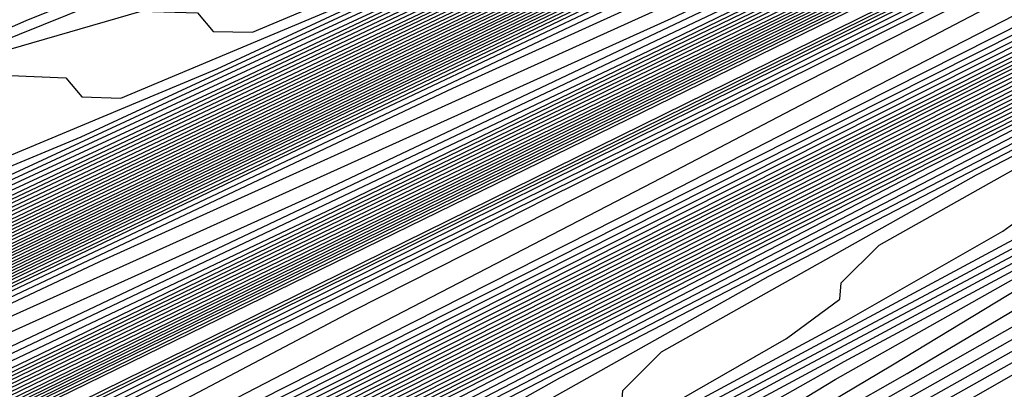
# Model space of a CAD drawing. Extents: x 3249832 to 3255657, y 13789405 to 13793316.
# Tile 214 of 256: x 3254669.42 to 3254675.1, y 13790565.13 to 13790567.26. Entities that reach past the tile are written whole.
import ezdxf

# ---------------------------------------------------------------- set-up
doc = ezdxf.new("R2010")
doc.units = 0
doc.header["$LTSCALE"] = 100
doc.header["$MEASUREMENT"] = 0
for name, color, linetype in [('GRATIO_CON', 10, 'CONTINUOUS'), ('GRATIO_ICON', 7, 'CONTINUOUS'), ('TARGETS_EAST', 7, 'CONTINUOUS')]:
    doc.layers.add(name, color=color, linetype=linetype)

# ---------------------------------------------------------------- blocks, each defined once
blk = doc.blocks.new('Gratio_032316_contours')
at = {"layer": 'GRATIO_CON', "color": 1, "linetype": 'Continuous', "flags": 128}
for points in [[(3254642.139, 13790551.7053), (3254660.6124, 13790560.6687), (3254682.3072, 13790571.2723), (3254700.7352, 13790580.305), (3254711.0317, 13790585.3564), (3254714.825, 13790587.2199), (3254715.3665, 13790587.4896), (3254715.3659, 13790587.4937), (3254715.3657, 13790587.4969), (3254715.3666, 13790587.4975), (3254715.9081, 13790587.7572), (3254719.6861, 13790589.589), (3254729.9352, 13790594.5687), (3254748.2689, 13790603.4881), (3254769.8147, 13790614.0012), (3254788.079, 13790622.9777)], [(3254643.9573, 13790552.6097), (3254661.9705, 13790561.3498), (3254683.1246, 13790571.6892), (3254701.0934, 13790580.4969), (3254711.1333, 13790585.4226), (3254714.8321, 13790587.2398), (3254715.3601, 13790587.5029), (3254715.3596, 13790587.5069), (3254715.3595, 13790587.5098), (3254715.3603, 13790587.5104), (3254715.8805, 13790587.7597), (3254719.5093, 13790589.5191), (3254729.3537, 13790594.3022), (3254746.9632, 13790602.8693), (3254767.6581, 13790612.9672), (3254785.2011, 13790621.5892)], [(3254645.7757, 13790553.5142), (3254663.3285, 13790562.0309), (3254683.9419, 13790572.1067), (3254701.4513, 13790580.6909), (3254711.2342, 13790585.4933), (3254714.8385, 13790587.2659), (3254715.3542, 13790587.5212), (3254715.853, 13790587.7617), (3254719.3325, 13790589.4492), (3254728.7721, 13790594.0356), (3254745.6576, 13790602.2505), (3254765.5015, 13790611.9331), (3254782.3232, 13790620.2006)], [(3254647.5941, 13790554.4186), (3254664.6865, 13790562.712), (3254684.7593, 13790572.5235), (3254701.8095, 13790580.8826), (3254711.336, 13790585.5591), (3254714.8458, 13790587.2852), (3254715.348, 13790587.5339), (3254715.8254, 13790587.7641), (3254719.1557, 13790589.3793), (3254728.1905, 13790593.7691), (3254744.3519, 13790601.6317), (3254763.3449, 13790610.8991), (3254779.4453, 13790618.8121)], [(3254651.2308, 13790556.2274), (3254667.4026, 13790564.0741), (3254686.3942, 13790573.3572), (3254702.526, 13790581.266), (3254711.5395, 13790585.6907), (3254714.8603, 13790587.3239), (3254715.3355, 13790587.5594), (3254715.7702, 13790587.7691), (3254718.8022, 13790589.2396), (3254727.0274, 13790593.236), (3254741.7406, 13790600.3941), (3254759.0318, 13790608.8311), (3254773.6894, 13790616.035)], [(3254653.0492, 13790557.1319), (3254668.7606, 13790564.7552), (3254687.2116, 13790573.774), (3254702.8843, 13790581.4577), (3254711.6412, 13790585.7564), (3254714.8676, 13790587.3433), (3254715.3293, 13790587.5721), (3254715.7426, 13790587.7716), (3254718.6254, 13790589.1697), (3254726.4458, 13790592.9695), (3254740.435, 13790599.7753), (3254756.8752, 13790607.7971), (3254770.8115, 13790614.6465), (3254778.5294, 13790618.5309)], [(3254646.2517, 13790553.9528), (3254654.8675, 13790558.0363), (3254670.1186, 13790565.4362), (3254688.0291, 13790574.1908), (3254703.2426, 13790581.6494), (3254711.743, 13790585.8222), (3254714.8749, 13790587.3627), (3254715.3231, 13790587.5848), (3254715.7151, 13790587.774), (3254718.4486, 13790589.0998), (3254725.8643, 13790592.703), (3254739.1294, 13790599.1565), (3254754.7186, 13790606.7631), (3254767.9336, 13790613.258), (3254775.252, 13790616.9413)], [(3254648.3232, 13790554.9771), (3254656.6859, 13790558.9407), (3254671.4766, 13790566.1173), (3254688.8465, 13790574.6076), (3254703.6008, 13790581.8411), (3254711.8447, 13790585.888), (3254714.8821, 13790587.382), (3254715.3169, 13790587.5976), (3254715.6875, 13790587.7765), (3254718.2718, 13790589.03), (3254725.2827, 13790592.4364), (3254737.8237, 13790598.5377), (3254752.562, 13790605.7291), (3254765.0557, 13790611.8694), (3254771.9746, 13790615.3518)], [(3254652.466, 13790557.0257), (3254660.3226, 13790560.7496), (3254674.1927, 13790567.4794), (3254690.4813, 13790575.4413), (3254704.3173, 13790582.2246), (3254712.0482, 13790586.0196), (3254714.8967, 13790587.4207), (3254715.3044, 13790587.623), (3254715.6323, 13790587.7815), (3254717.9183, 13790588.8903), (3254724.1196, 13790591.9033), (3254735.2124, 13790597.3001), (3254748.2489, 13790603.6611), (3254759.2998, 13790609.0924), (3254765.4198, 13790612.1726), (3254767.5973, 13790613.3706), (3254767.8046, 13790613.628), (3254767.8447, 13790613.807), (3254768.8446, 13790614.4523), (3254771.7623, 13790616.0293)], [(3254651.241, 13790556.5836), (3254654.5375, 13790558.0501), (3254662.141, 13790561.654), (3254675.5507, 13790568.1605), (3254691.2988, 13790575.8581), (3254704.6756, 13790582.4163), (3254712.1499, 13790586.0854), (3254714.904, 13790587.4401), (3254715.2982, 13790587.6357), (3254715.6047, 13790587.7839), (3254717.7415, 13790588.8204), (3254723.538, 13790591.6368), (3254733.9068, 13790596.6813), (3254746.0923, 13790602.627), (3254756.4219, 13790607.7038), (3254762.1424, 13790610.583), (3254764.1778, 13790611.7028), (3254764.3715, 13790611.9434), (3254764.4337, 13790612.1232), (3254765.5415, 13790612.8137), (3254768.7386, 13790614.5249), (3254774.566, 13790617.5186)], [(3254651.548, 13790556.8702), (3254653.3699, 13790557.6315), (3254656.6089, 13790559.0744), (3254663.9594, 13790562.5584), (3254676.9087, 13790568.8416), (3254692.1162, 13790576.2749), (3254705.0338, 13790582.608), (3254712.2517, 13790586.1512), (3254714.9112, 13790587.4594), (3254715.292, 13790587.6484), (3254715.5771, 13790587.7864), (3254717.5647, 13790588.7505), (3254722.9564, 13790591.3703), (3254732.6011, 13790596.0625), (3254743.9357, 13790601.593), (3254753.544, 13790606.3153), (3254758.865, 13790608.9934), (3254760.7582, 13790610.035), (3254760.9385, 13790610.2589), (3254761.0228, 13790610.4394), (3254762.2384, 13790611.1751), (3254765.7149, 13790613.0205), (3254772.0375, 13790616.2604)], [(3254650.8432, 13790556.6142), (3254653.5851, 13790557.8698), (3254655.4988, 13790558.6793), (3254658.6803, 13790560.0987), (3254665.7777, 13790563.4629), (3254678.2668, 13790569.5227), (3254692.9336, 13790576.6918)], [(3254650.5749, 13790556.5411), (3254654.5292, 13790558.4217), (3254657.6595, 13790559.8689), (3254659.7567, 13790560.7751), (3254662.8232, 13790562.1473), (3254669.4145, 13790565.2717), (3254680.9828, 13790570.8848), (3254694.5684, 13790577.5253)], [(3254652.1699, 13790557.3247), (3254656.3722, 13790559.3255), (3254659.6966, 13790560.8685), (3254661.8856, 13790561.8229), (3254664.8946, 13790563.1716), (3254671.2328, 13790566.1762), (3254682.3408, 13790571.5658), (3254695.3858, 13790577.9421)], [(3254649.243, 13790555.9373), (3254653.7649, 13790558.1083), (3254658.2152, 13790560.2292), (3254661.7338, 13790561.8681), (3254664.0145, 13790562.8708), (3254666.9661, 13790564.196), (3254673.0512, 13790567.0806), (3254683.6989, 13790572.2469), (3254696.2032, 13790578.3589)], [(3254650.5851, 13790556.5992), (3254655.3599, 13790558.8918), (3254660.0582, 13790561.133), (3254663.771, 13790562.8677), (3254666.1434, 13790563.9186), (3254669.0375, 13790565.2203), (3254674.8696, 13790567.985), (3254685.0569, 13790572.928), (3254697.0206, 13790578.7757)], [(3254648.7569, 13790555.7589), (3254653.2692, 13790557.9229), (3254658.5498, 13790560.4589), (3254663.7442, 13790562.9405), (3254667.8453, 13790564.8668), (3254670.4012, 13790566.0143), (3254673.1803, 13790567.2689), (3254678.5063, 13790569.7939), (3254687.7729, 13790574.2901), (3254698.6554, 13790579.6094)], [(3254649.8828, 13790556.3169), (3254654.6113, 13790558.5847), (3254660.1448, 13790561.2425), (3254665.5872, 13790563.8443), (3254669.8825, 13790565.8664), (3254672.5301, 13790567.0622), (3254675.2518, 13790568.2932), (3254680.3247, 13790570.6983), (3254689.131, 13790574.9712), (3254699.4729, 13790580.0262)], [(3254651.0087, 13790556.875), (3254655.9534, 13790559.2466), (3254661.7398, 13790562.026), (3254667.4302, 13790564.748), (3254671.9197, 13790566.866), (3254674.6591, 13790568.11), (3254677.3232, 13790569.3176), (3254682.143, 13790571.6027), (3254690.489, 13790575.6522), (3254700.2903, 13790580.443)], [(3254652.1346, 13790557.4331), (3254657.2955, 13790559.9084), (3254663.3348, 13790562.8096), (3254669.2733, 13790565.6518), (3254673.9569, 13790567.8656), (3254676.788, 13790569.1579), (3254679.3946, 13790570.3419), (3254683.9614, 13790572.5071), (3254691.847, 13790576.3333), (3254701.1077, 13790580.8598)], [(3254650.0485, 13790556.4841), (3254654.3864, 13790558.5492), (3254659.9797, 13790561.2321), (3254666.5247, 13790564.3767), (3254672.9593, 13790567.4593), (3254678.0312, 13790569.8647), (3254681.0458, 13790571.2536), (3254683.5375, 13790572.3905), (3254687.5981, 13790574.316), (3254694.5631, 13790577.6954)], [(3254651.0069, 13790556.9616), (3254655.5123, 13790559.1072), (3254661.3217, 13790561.894), (3254668.1197, 13790565.1602), (3254674.8023, 13790568.3631), (3254680.0684, 13790570.8643), (3254683.1747, 13790572.3015), (3254685.6089, 13790573.4148), (3254689.4165, 13790575.2204), (3254695.9211, 13790578.3765), (3254703.5599, 13790582.1103), (3254710.0485, 13790585.2913), (3254713.674, 13790587.0708), (3254715.0098, 13790587.728), (3254715.2012, 13790587.8237), (3254715.5767, 13790588.0145), (3254718.1988, 13790589.3384), (3254725.3135, 13790592.9288), (3254738.0825, 13790599.3724), (3254753.3307, 13790607.0675), (3254766.7985, 13790613.8657), (3254775.2332, 13790618.1281)], [(3254651.9652, 13790557.4392), (3254656.6382, 13790559.6653), (3254662.6638, 13790562.5558), (3254669.7147, 13790565.9438), (3254676.6453, 13790569.2668), (3254682.1055, 13790571.8639), (3254685.3036, 13790573.3493), (3254687.6804, 13790574.4392), (3254691.2349, 13790576.1249), (3254697.2791, 13790579.0576), (3254704.3773, 13790582.5271), (3254710.4067, 13790585.483), (3254713.7756, 13790587.1366), (3254715.0169, 13790587.7472), (3254715.1948, 13790587.8363), (3254715.5637, 13790588.0238), (3254718.1399, 13790589.3246), (3254725.1298, 13790592.8522), (3254737.6771, 13790599.1838), (3254752.6727, 13790606.7516), (3254765.9448, 13790613.4511), (3254774.3039, 13790617.6754)], [(3254652.9236, 13790557.9168), (3254657.7641, 13790560.2233), (3254664.0059, 13790563.2177), (3254671.3097, 13790566.7274), (3254678.4883, 13790570.1706), (3254684.1427, 13790572.8635), (3254687.4325, 13790574.3972), (3254689.7518, 13790575.4635), (3254693.0532, 13790577.0293), (3254698.6371, 13790579.7386), (3254705.1948, 13790582.9439), (3254710.7649, 13790585.6747), (3254713.8772, 13790587.2023), (3254715.024, 13790587.7665), (3254715.1884, 13790587.8489), (3254715.5508, 13790588.0331), (3254718.0809, 13790589.3107), (3254724.9462, 13790592.7755), (3254737.2717, 13790598.9953), (3254752.0148, 13790606.4357), (3254765.0911, 13790613.0365), (3254773.3746, 13790617.2228)], [(3254651.3, 13790557.2133), (3254654.8403, 13790558.872), (3254660.0158, 13790561.3394), (3254666.6901, 13790564.5414), (3254674.4997, 13790568.2945), (3254682.1743, 13790571.9781), (3254688.2171, 13790574.8626), (3254691.6904, 13790576.4929), (3254693.8947, 13790577.5121), (3254696.69, 13790578.8381), (3254701.3532, 13790581.1008), (3254706.8296, 13790583.7776), (3254711.4814, 13790586.0581), (3254714.0805, 13790587.3339), (3254715.0382, 13790587.8051), (3254715.1756, 13790587.8741), (3254715.5248, 13790588.0517), (3254717.9631, 13790589.2831), (3254724.5788, 13790592.6221), (3254736.4608, 13790598.6182), (3254750.699, 13790605.8039), (3254763.3837, 13790612.2073), (3254771.5159, 13790616.3175)], [(3254652.1439, 13790557.6356), (3254655.7986, 13790559.3495), (3254661.1417, 13790561.8975), (3254668.0321, 13790565.2032), (3254676.0946, 13790569.078), (3254684.0173, 13790572.8819), (3254690.2542, 13790575.8622), (3254693.8193, 13790577.5407), (3254695.9661, 13790578.5364), (3254698.5083, 13790579.7426), (3254702.7112, 13790581.7819), (3254707.647, 13790584.1944), (3254711.8396, 13790586.2498), (3254714.1821, 13790587.3996), (3254715.0454, 13790587.8244), (3254715.1692, 13790587.8867), (3254715.5119, 13790588.061), (3254717.9042, 13790589.2693), (3254724.3952, 13790592.5454), (3254736.0554, 13790598.4297), (3254750.0411, 13790605.488), (3254762.53, 13790611.7927), (3254770.5866, 13790615.8649), (3254774.8217, 13790618.021)], [(3254652.9879, 13790558.058), (3254656.757, 13790559.8271), (3254662.2676, 13790562.4555), (3254669.3742, 13790565.8651), (3254677.6896, 13790569.8616), (3254685.8603, 13790573.7856), (3254692.2914, 13790576.8618), (3254695.9482, 13790578.5886)], [(3254651.7584, 13790557.5564), (3254653.8319, 13790558.4804), (3254657.7153, 13790560.3047), (3254663.3935, 13790563.0136), (3254670.7163, 13790566.527), (3254679.2846, 13790570.6451), (3254687.7034, 13790574.6894), (3254694.3286, 13790577.8614)], [(3254652.4935, 13790558.0528), (3254653.3251, 13790558.3415), (3254655.5198, 13790559.3252), (3254659.632, 13790561.2599), (3254665.6453, 13790564.1297), (3254673.4005, 13790567.8507), (3254682.4746, 13790572.2122), (3254691.3894, 13790576.4969), (3254698.4029, 13790579.8606)], [(3254652.9639, 13790558.6646), (3254653.0867, 13790558.5122), (3254653.2547, 13790558.4334), (3254654.1084, 13790558.7341), (3254656.3637, 13790559.7476), (3254660.5904, 13790561.7374), (3254666.7712, 13790564.6877), (3254674.7426, 13790568.5125), (3254684.0695, 13790572.9958), (3254693.2324, 13790577.4007)], [(3254652.3082, 13790558.7882), (3254653.2996, 13790559.0627), (3254653.7222, 13790559.0393), (3254653.8454, 13790558.8897), (3254654.016, 13790558.814), (3254654.8917, 13790559.1266), (3254657.2077, 13790560.1699), (3254661.5487, 13790562.215), (3254667.8971, 13790565.2458), (3254676.0846, 13790569.1744), (3254685.6645, 13790573.7793), (3254695.0754, 13790578.3044)], [(3254653.0352, 13790559.1439), (3254654.05, 13790559.4312), (3254654.4805, 13790559.414), (3254654.6041, 13790559.2671), (3254654.7773, 13790559.1947), (3254655.675, 13790559.5191), (3254658.0517, 13790560.5923), (3254662.5071, 13790562.6926), (3254669.023, 13790565.8038), (3254677.4267, 13790569.8362), (3254687.2595, 13790574.5629), (3254696.9184, 13790579.2082)], [(3254652.6703, 13790559.1274), (3254654.4892, 13790559.8553), (3254655.5508, 13790560.1681), (3254655.9972, 13790560.1635), (3254656.1214, 13790560.022), (3254656.2998, 13790559.956), (3254657.2417, 13790560.3042), (3254659.7396, 13790561.4371), (3254664.4238, 13790563.6478), (3254671.2748, 13790566.9199), (3254680.1109, 13790571.1599), (3254690.4495, 13790576.13), (3254700.6044, 13790581.0157)], [(3254651.1891, 13790558.53), (3254653.3543, 13790559.4624), (3254655.2162, 13790560.211), (3254656.3012, 13790560.5366), (3254656.7555, 13790560.5382), (3254656.8801, 13790560.3994), (3254657.0611, 13790560.3366), (3254658.025, 13790560.6967), (3254660.5836, 13790561.8595), (3254665.3703, 13790564.1197), (3254672.3062, 13790567.4325), (3254681.1343, 13790571.6684), (3254691.3246, 13790576.5671), (3254701.2561, 13790581.3455)], [(3254651.8222, 13790558.8415), (3254654.0383, 13790559.7975), (3254655.9432, 13790560.5667), (3254657.0517, 13790560.905), (3254657.5139, 13790560.9129), (3254657.6388, 13790560.7769), (3254657.8223, 13790560.7173), (3254658.8083, 13790561.0893), (3254661.4275, 13790562.2819), (3254666.3151, 13790564.5907), (3254673.3236, 13790567.9384), (3254682.1101, 13790572.154), (3254692.0922, 13790576.9523), (3254701.7295, 13790581.5891)], [(3254652.4553, 13790559.153), (3254654.7223, 13790560.1326), (3254656.6702, 13790560.9224), (3254657.8021, 13790561.2735), (3254658.2722, 13790561.2876), (3254658.3974, 13790561.1543), (3254658.5836, 13790561.0979), (3254659.5916, 13790561.4818), (3254662.2715, 13790562.7043), (3254667.2599, 13790565.0618), (3254674.341, 13790568.4442), (3254683.086, 13790572.6396), (3254692.8597, 13790577.3375)], [(3254651.9883, 13790558.9968), (3254653.3923, 13790559.619), (3254654.9589, 13790560.3252), (3254656.5106, 13790561.0221), (3254657.887, 13790561.6126), (3254658.9323, 13790561.9989), (3254659.5424, 13790562.1186), (3254659.8188, 13790562.0506), (3254659.9148, 13790561.9092), (3254660.1061, 13790561.8592), (3254661.1583, 13790562.2669), (3254663.9594, 13790563.549), (3254669.1494, 13790566.0039), (3254676.3757, 13790569.4558), (3254685.0376, 13790573.6106), (3254694.3948, 13790578.1075)], [(3254652.5838, 13790559.2912), (3254654.0181, 13790559.9272), (3254655.6188, 13790560.6489), (3254657.2041, 13790561.3611), (3254658.61, 13790561.9653), (3254659.6769, 13790562.3626), (3254660.298, 13790562.4894), (3254660.5778, 13790562.4256), (3254660.6735, 13790562.2866), (3254660.8674, 13790562.2398), (3254661.9416, 13790562.6594), (3254664.8034, 13790563.9714), (3254670.0942, 13790566.4749), (3254677.3931, 13790569.9616), (3254686.0134, 13790574.0961), (3254695.1623, 13790578.4926)], [(3254652.0749, 13790559.1191), (3254653.1793, 13790559.5856), (3254654.644, 13790560.2355), (3254656.2787, 13790560.9726), (3254657.8977, 13790561.7), (3254659.3331, 13790562.3181), (3254660.4215, 13790562.7262), (3254661.0536, 13790562.8602), (3254661.3368, 13790562.8006), (3254661.4322, 13790562.6641), (3254661.6286, 13790562.6205), (3254662.7249, 13790563.052), (3254665.6473, 13790564.3938), (3254671.039, 13790566.946), (3254678.4105, 13790570.4674), (3254686.9892, 13790574.5817), (3254695.9299, 13790578.8778)], [(3254652.6477, 13790559.403), (3254653.7747, 13790559.8801), (3254655.2698, 13790560.5438), (3254656.9386, 13790561.2962), (3254658.5913, 13790562.039), (3254660.0561, 13790562.6708), (3254661.166, 13790563.0899), (3254661.8093, 13790563.231), (3254662.0957, 13790563.1756), (3254662.1908, 13790563.0415), (3254662.3899, 13790563.0011), (3254663.5082, 13790563.4445), (3254666.4913, 13790564.8162), (3254671.9838, 13790567.417), (3254679.4278, 13790570.9732), (3254687.965, 13790575.0672), (3254696.6974, 13790579.2629)], [(3254652.7465, 13790559.6241), (3254653.1242, 13790559.7253), (3254653.7934, 13790559.9708), (3254654.9657, 13790560.4689), (3254656.5215, 13790561.1603), (3254658.2584, 13790561.9436), (3254659.9784, 13790562.7168), (3254661.5022, 13790563.3762), (3254662.6552, 13790563.8172), (3254663.3205, 13790563.9727), (3254663.6137, 13790563.9256), (3254663.7082, 13790563.7964), (3254663.9124, 13790563.7624), (3254665.0749, 13790564.2296), (3254668.1792, 13790565.661), (3254673.8733, 13790568.3591), (3254681.4626, 13790571.9848), (3254689.9166, 13790576.0383), (3254698.2325, 13790580.0332)], [(3254652.9121, 13790559.7876), (3254653.3001, 13790559.8983), (3254653.6845, 13790560.0031), (3254654.3662, 13790560.2547), (3254655.5611, 13790560.7633), (3254657.1474, 13790561.4685), (3254658.9183, 13790562.2672), (3254660.672, 13790563.0558), (3254662.2253, 13790563.7289), (3254663.3997, 13790564.1808), (3254664.0761, 13790564.3435), (3254664.3727, 13790564.3007), (3254664.4669, 13790564.1738), (3254664.6737, 13790564.143), (3254665.8582, 13790564.6221), (3254669.0232, 13790566.0833), (3254674.8181, 13790568.8302), (3254682.4799, 13790572.4906), (3254690.8924, 13790576.5238), (3254699.0001, 13790580.4183)], [(3254652.8332, 13790559.8228), (3254653.4588, 13790560.0583), (3254653.8537, 13790560.1725), (3254654.2448, 13790560.2808), (3254654.939, 13790560.5386), (3254656.1566, 13790561.0578), (3254657.7733, 13790561.7768), (3254659.5782, 13790562.5909), (3254661.3656, 13790563.3947), (3254662.9483, 13790564.0816), (3254664.1443, 13790564.5444), (3254664.8318, 13790564.7143), (3254665.1317, 13790564.6757), (3254665.2256, 13790564.5513), (3254665.4349, 13790564.5237), (3254666.6415, 13790565.0146), (3254669.8671, 13790566.5057), (3254675.7629, 13790569.3012), (3254683.4973, 13790572.9964), (3254691.8683, 13790577.0094), (3254699.7676, 13790580.8035)], [(3254652.5888, 13790559.7695), (3254653.3685, 13790560.0884), (3254654.0056, 13790560.3291), (3254654.4073, 13790560.4467), (3254654.8052, 13790560.5586), (3254655.5118, 13790560.8225), (3254656.7521, 13790561.3522), (3254658.3991, 13790562.0851), (3254660.2381, 13790562.9145), (3254662.0592, 13790563.7337), (3254663.6714, 13790564.4344), (3254664.8888, 13790564.9081), (3254665.5874, 13790565.0851), (3254665.8907, 13790565.0507), (3254665.9842, 13790564.9287), (3254666.1962, 13790564.9043), (3254667.4249, 13790565.4072), (3254670.7111, 13790566.9281), (3254676.7077, 13790569.7723), (3254684.5147, 13790573.5023), (3254692.8441, 13790577.4949)], [(3254652.8549, 13790559.9647), (3254653.6307, 13790560.2883), (3254654.439, 13790560.6196), (3254655.0991, 13790560.8706), (3254655.5146, 13790560.9951), (3254655.9258, 13790561.1141), (3254656.6575, 13790561.3903), (3254657.943, 13790561.941), (3254659.6508, 13790562.7016), (3254661.5579, 13790563.5619), (3254663.4463, 13790564.4116), (3254665.1175, 13790565.1398), (3254666.378, 13790565.6354), (3254667.0986, 13790565.8267), (3254667.4086, 13790565.8007), (3254667.5016, 13790565.6836), (3254667.7187, 13790565.6656), (3254668.9915, 13790566.1922), (3254672.399, 13790567.7729), (3254678.5972, 13790570.7144), (3254686.5494, 13790574.5139), (3254694.7957, 13790578.466)], [(3254652.7524, 13790559.9713), (3254653.3621, 13790560.2183), (3254654.1517, 13790560.5478), (3254654.9743, 13790560.8852), (3254655.6459, 13790561.1413), (3254656.0682, 13790561.2693), (3254656.4861, 13790561.3919), (3254657.2303, 13790561.6742), (3254658.5385, 13790562.2355), (3254660.2767, 13790563.0099), (3254662.2178, 13790563.8855), (3254664.1399, 13790564.7505), (3254665.8406, 13790565.4925), (3254667.1225, 13790565.999), (3254667.8543, 13790566.1976), (3254668.1676, 13790566.1757), (3254668.2603, 13790566.061), (3254668.48, 13790566.0462), (3254669.7748, 13790566.5848), (3254673.243, 13790568.1953), (3254679.542, 13790571.1854), (3254687.5668, 13790575.0197), (3254695.7715, 13790578.9516)], [(3254652.8106, 13790560.0679), (3254653.2489, 13790560.2205), (3254653.8692, 13790560.4719), (3254654.6727, 13790560.8072), (3254655.5096, 13790561.1508), (3254656.1927, 13790561.4121), (3254656.6218, 13790561.5435), (3254657.0464, 13790561.6696), (3254657.8031, 13790561.9582), (3254659.134, 13790562.5299), (3254660.9026, 13790563.3181), (3254662.8778, 13790564.2092), (3254664.8335, 13790565.0895), (3254666.5636, 13790565.8452), (3254667.8671, 13790566.3627), (3254668.6099, 13790566.5684), (3254668.9266, 13790566.5507), (3254669.0189, 13790566.4385), (3254669.2412, 13790566.4269), (3254670.5581, 13790566.9773), (3254674.087, 13790568.6176), (3254680.4868, 13790571.6565), (3254688.5842, 13790575.5255), (3254696.7473, 13790579.4371)], [(3254665.5271, 13790565.4284), (3254667.2867, 13790566.198), (3254668.6116, 13790566.7263), (3254669.3655, 13790566.9392), (3254669.6856, 13790566.9257), (3254669.7776, 13790566.8159), (3254670.0025, 13790566.8075), (3254671.3415, 13790567.3699), (3254674.9309, 13790569.04), (3254681.4316, 13790572.1275), (3254689.6015, 13790576.0313), (3254697.7231, 13790579.9226)], [(3254664.8575, 13790565.1802), (3254666.9142, 13790566.1063), (3254668.7328, 13790566.9034), (3254670.1008, 13790567.4536), (3254670.8768, 13790567.6808), (3254671.2035, 13790567.6758), (3254671.295, 13790567.5708), (3254671.525, 13790567.5688), (3254672.9081, 13790568.1549), (3254676.6188, 13790569.8848), (3254683.3212, 13790573.0696), (3254691.6363, 13790577.0429), (3254699.6748, 13790580.8937)], [(3254665.5174, 13790565.5038), (3254667.6078, 13790566.4453), (3254669.4558, 13790567.2561), (3254670.8453, 13790567.8172), (3254671.6324, 13790568.0516), (3254671.9625, 13790568.0508), (3254672.0537, 13790567.9482), (3254672.2863, 13790567.9495), (3254673.6914, 13790568.5475), (3254677.4628, 13790570.3072), (3254684.2659, 13790573.5407), (3254692.6536, 13790577.5487), (3254700.6506, 13790581.3793)]]:
    blk.add_lwpolyline(points, dxfattribs=at)
at = {"layer": 'GRATIO_CON', "color": 5, "linetype": 'Continuous', "flags": 128}
for points in [[(3254645.4599, 13790553.036), (3254663.069, 13790561.7623), (3254683.7862, 13790571.9554), (3254701.3959, 13790580.5965), (3254711.2365, 13790585.4241), (3254714.8618, 13790587.205), (3254715.3792, 13790587.4629), (3254715.3785, 13790587.4674), (3254715.3782, 13790587.4709), (3254715.379, 13790587.4719), (3254715.9133, 13790587.7279), (3254719.64, 13790589.5343), (3254729.7495, 13790594.4457), (3254747.8375, 13790603.2357), (3254769.1201, 13790613.5531), (3254787.2186, 13790622.2657)], [(3254649.9599, 13790555.2348), (3254666.4373, 13790563.4004), (3254685.823, 13790572.9383), (3254702.301, 13790581.0241), (3254711.5092, 13790585.5415), (3254714.9015, 13790587.208), (3254715.3856, 13790587.4496), (3254715.3848, 13790587.4542), (3254715.3844, 13790587.458), (3254715.3852, 13790587.4591), (3254715.9013, 13790587.7061), (3254719.4996, 13790589.4499), (3254729.2606, 13790594.1916), (3254746.7248, 13790602.6782), (3254767.2733, 13790612.6396), (3254784.7474, 13790621.0516)], [(3254645.8078, 13790553.0477), (3254654.4599, 13790557.4337), (3254669.8056, 13790565.0385), (3254687.8597, 13790573.9222), (3254703.2055, 13790581.4548), (3254711.7805, 13790585.6657), (3254714.9395, 13790587.2206), (3254715.3915, 13790587.4448), (3254715.8892, 13790587.6839), (3254719.3592, 13790589.3654), (3254728.7717, 13790593.9374), (3254745.612, 13790602.1206), (3254765.4264, 13790611.7261), (3254782.2763, 13790619.8376)], [(3254650.9146, 13790555.5543), (3254658.9599, 13790559.6325), (3254673.1739, 13790566.6765), (3254689.8966, 13790574.9051), (3254704.1107, 13790581.8824), (3254712.0533, 13790585.783), (3254714.9794, 13790587.2235), (3254715.3982, 13790587.4313), (3254715.8776, 13790587.6614), (3254719.2191, 13790589.2805), (3254728.2829, 13790593.683), (3254744.4993, 13790601.563), (3254763.5796, 13790610.8126), (3254779.8051, 13790618.6235)], [(3254649.0895, 13790554.2614), (3254654.3182, 13790556.9458), (3254657.5919, 13790558.6919), (3254661.1283, 13790560.5677), (3254667.9599, 13790564.0302), (3254679.9106, 13790569.9526), (3254693.9704, 13790576.8709), (3254705.921, 13790582.737), (3254712.5988, 13790586.0165), (3254715.0585, 13790587.2285), (3254715.4093, 13790587.4057), (3254715.4091, 13790587.4086), (3254715.4097, 13790587.4091), (3254715.4114, 13790587.4072), (3254715.8544, 13790587.617), (3254718.939, 13790589.1106), (3254727.3053, 13790593.1741), (3254742.2739, 13790600.4477), (3254759.8859, 13790608.9855), (3254774.8628, 13790616.1954)], [(3254652.9316, 13790556.1611), (3254659.0279, 13790559.2737), (3254662.7531, 13790561.2358), (3254666.2352, 13790563.0744), (3254672.4599, 13790566.2291), (3254683.2789, 13790571.5906), (3254696.0073, 13790577.8537), (3254706.8262, 13790583.1644), (3254712.8717, 13790586.1333), (3254715.0984, 13790587.2306), (3254715.416, 13790587.3911), (3254715.416, 13790587.3939), (3254715.4167, 13790587.3946), (3254715.4184, 13790587.393), (3254715.843, 13790587.5942), (3254718.799, 13790589.0255), (3254726.8166, 13790592.9197), (3254741.1612, 13790599.8901), (3254758.039, 13790608.072), (3254772.3917, 13790614.9813)], [(3254648.5889, 13790553.912), (3254656.7738, 13790558.0608), (3254663.7375, 13790561.6017), (3254667.9142, 13790563.7796), (3254671.342, 13790565.581), (3254676.9599, 13790568.4279), (3254686.6472, 13790573.2286), (3254698.0442, 13790578.8366), (3254707.7315, 13790583.5918), (3254713.1445, 13790586.2502), (3254715.1383, 13790587.2327), (3254715.4228, 13790587.3765), (3254715.4229, 13790587.3793), (3254715.4236, 13790587.3802), (3254715.4253, 13790587.3788), (3254715.8315, 13790587.5713), (3254718.659, 13790588.9404), (3254726.3278, 13790592.6653), (3254740.0485, 13790599.3324), (3254756.1922, 13790607.1585), (3254769.9205, 13790613.7673), (3254777.6832, 13790617.4194)], [(3254651.4104, 13790555.3035), (3254660.616, 13790559.9605), (3254668.4472, 13790563.9297), (3254673.0754, 13790566.3235), (3254676.4489, 13790568.0877), (3254681.4599, 13790570.6267), (3254690.0155, 13790574.8666), (3254700.0811, 13790579.8195), (3254708.6367, 13790584.0191), (3254713.4173, 13790586.367), (3254715.1783, 13790587.2348), (3254715.4296, 13790587.362), (3254715.4297, 13790587.3647), (3254715.4306, 13790587.3657), (3254715.4323, 13790587.3646), (3254715.8201, 13790587.5485), (3254718.5189, 13790588.8554), (3254725.8391, 13790592.4108), (3254738.9357, 13790598.7748), (3254754.3453, 13790606.2449), (3254767.4494, 13790612.5532), (3254774.8722, 13790616.0455)], [(3254647.5106, 13790553.2224), (3254657.0534, 13790558.0863), (3254668.3003, 13790563.7598), (3254677.8665, 13790568.5857), (3254683.3978, 13790571.4112), (3254686.6626, 13790573.101), (3254690.46, 13790575.0244), (3254696.7522, 13790578.1426), (3254704.1549, 13790581.7852), (3254710.4471, 13790584.8739), (3254713.963, 13790586.6006), (3254715.2582, 13790587.2389), (3254715.4431, 13790587.3328), (3254715.4435, 13790587.3354), (3254715.4445, 13790587.3367), (3254715.4462, 13790587.3361), (3254715.7971, 13790587.5028), (3254718.2389, 13790588.6852), (3254724.8615, 13790591.9019), (3254736.7103, 13790597.6595), (3254750.6516, 13790604.4179), (3254762.5071, 13790610.1251), (3254769.2501, 13790613.2977), (3254772.4608, 13790614.7267)], [(3254649.4643, 13790554.1811), (3254659.8749, 13790559.4778), (3254672.1424, 13790565.6595), (3254682.5761, 13790570.9137), (3254688.559, 13790573.955), (3254691.7695, 13790575.6077), (3254694.96, 13790577.2233)], [(3254651.4179, 13790555.1398), (3254662.6964, 13790560.8692), (3254675.9846, 13790567.5592), (3254687.2858, 13790573.2417), (3254693.7202, 13790576.4989)], [(3254646.6144, 13790552.5691), (3254653.3716, 13790556.0986), (3254665.5179, 13790562.2606), (3254679.8268, 13790569.4589), (3254691.9954, 13790575.5697), (3254698.8813, 13790579.0427)], [(3254649.5507, 13790554.0056), (3254657.2788, 13790558.016), (3254671.1608, 13790565.0435), (3254687.5111, 13790573.2582), (3254701.4147, 13790580.2257)], [(3254650.9017, 13790554.6653), (3254658.8371, 13790558.7771), (3254673.0892, 13790565.9887), (3254689.8746, 13790574.4203), (3254704.1484, 13790581.5711), (3254712.1263, 13790585.5666), (3254715.0665, 13790587.04), (3254715.4881, 13790587.251), (3254715.7284, 13790587.3657), (3254717.3988, 13790588.1749), (3254721.929, 13790590.3752), (3254730.0341, 13790594.3137), (3254739.5705, 13790598.9367), (3254747.6802, 13790602.8407), (3254752.3838, 13790605.0543), (3254755.2179, 13790606.3353), (3254758.5977, 13790607.8737), (3254764.2556, 13790610.5253), (3254771.1907, 13790613.8082)], [(3254652.1037, 13790555.2502), (3254659.8925, 13790559.2859), (3254673.8812, 13790566.3638), (3254690.3563, 13790574.639), (3254704.3657, 13790581.6567), (3254712.195, 13790585.5772), (3254715.0794, 13790587.0229), (3254715.4916, 13790587.2315), (3254715.4923, 13790587.2341), (3254715.4936, 13790587.2363), (3254715.4952, 13790587.2371), (3254715.717, 13790587.343), (3254717.2588, 13790588.0898), (3254721.4402, 13790590.1208), (3254728.9214, 13790593.7561), (3254737.7237, 13790598.0232), (3254745.2091, 13790601.6266), (3254749.5728, 13790603.6804), (3254752.344, 13790604.9367), (3254755.8855, 13790606.5574), (3254761.8691, 13790609.3671), (3254769.2041, 13790612.8413), (3254776.1088, 13790616.118)], [(3254650.5295, 13790554.2765), (3254653.3056, 13790555.8352), (3254660.9478, 13790559.7949), (3254674.6731, 13790566.7396), (3254690.838, 13790574.8591), (3254704.5835, 13790581.7451), (3254712.2651, 13790585.5926), (3254715.0949, 13790587.012), (3254715.4992, 13790587.2173), (3254715.4997, 13790587.2202), (3254715.5008, 13790587.2224), (3254715.5022, 13790587.2231), (3254715.7056, 13790587.3202), (3254717.1188, 13790588.0047), (3254720.9515, 13790589.8664), (3254727.8087, 13790593.1984), (3254735.8769, 13790597.1097), (3254742.7379, 13790600.4126), (3254746.7617, 13790602.3065), (3254749.4702, 13790603.5381), (3254753.1732, 13790605.2411), (3254759.4825, 13790608.2089), (3254767.2174, 13790611.8744), (3254774.4989, 13790615.3301)], [(3254653.0399, 13790555.5064), (3254655.7096, 13790557.0052), (3254663.0585, 13790560.8129), (3254676.257, 13790567.4911), (3254691.8012, 13790575.2992), (3254705.0188, 13790581.9215), (3254712.405, 13790585.6223), (3254715.1255, 13790586.9884), (3254715.5137, 13790587.187), (3254715.5139, 13790587.1907), (3254715.5149, 13790587.1935), (3254715.5162, 13790587.1948), (3254715.6827, 13790587.2745), (3254716.8387, 13790587.8346), (3254719.9739, 13790589.3575), (3254725.5832, 13790592.0832), (3254732.1832, 13790595.2826), (3254737.7956, 13790597.9844), (3254741.1396, 13790599.5586), (3254743.7225, 13790600.741), (3254747.7487, 13790602.6085), (3254754.7095, 13790605.8925), (3254763.2441, 13790609.9406), (3254771.2789, 13790613.7544)], [(3254652.4149, 13790554.6496), (3254653.3587, 13790555.1809), (3254653.8585, 13790555.5089), (3254654.0037, 13790555.6845), (3254653.9725, 13790555.8008), (3254654.2952, 13790556.1213), (3254656.9115, 13790557.5902), (3254664.1138, 13790561.322), (3254677.0489, 13790567.8669), (3254692.2829, 13790575.5193), (3254705.2366, 13790582.0098)], [(3254652.4183, 13790554.5925), (3254653.5945, 13790555.2348), (3254654.5826, 13790555.7885), (3254655.1076, 13790556.1285), (3254655.263, 13790556.3073), (3254655.2343, 13790556.4222), (3254655.5504, 13790556.7362), (3254658.1135, 13790558.1752), (3254665.1691, 13790561.831), (3254677.8408, 13790568.2426), (3254692.7645, 13790575.7394)], [(3254652.5047, 13790554.5678), (3254653.546, 13790555.1511), (3254654.774, 13790555.82), (3254655.8065, 13790556.3962), (3254656.3568, 13790556.748), (3254656.5224, 13790556.9301), (3254656.4962, 13790557.0437), (3254656.8057, 13790557.3511), (3254659.3155, 13790558.7603), (3254666.2244, 13790562.34), (3254678.6327, 13790568.6184), (3254693.2462, 13790575.9595)], [(3254652.2242, 13790554.0767), (3254653.1154, 13790554.6054), (3254653.6313, 13790554.9527), (3254654.0278, 13790555.2392), (3254654.6721, 13790555.6399), (3254655.8015, 13790556.2681), (3254657.1332, 13790556.9903), (3254658.2542, 13790557.6115), (3254658.8552, 13790557.9872), (3254659.041, 13790558.1758), (3254659.0198, 13790558.2866), (3254659.3161, 13790558.581), (3254661.7194, 13790559.9303), (3254668.335, 13790563.358), (3254680.2165, 13790569.3699), (3254694.2095, 13790576.3997)], [(3254652.0931, 13790553.9273), (3254653.2097, 13790554.5634), (3254654.1357, 13790555.1108), (3254654.6726, 13790555.4686), (3254655.0856, 13790555.7627), (3254655.7557, 13790556.176), (3254656.9292, 13790556.8266), (3254658.3127, 13790557.5755), (3254659.4781, 13790558.2191), (3254660.1044, 13790558.6067), (3254660.3003, 13790558.7986), (3254660.2816, 13790558.908), (3254660.5714, 13790559.1959), (3254662.9213, 13790560.5153), (3254669.3903, 13790563.8671), (3254681.0084, 13790569.7457), (3254694.6911, 13790576.6198)], [(3254653.037, 13790554.391), (3254654.1951, 13790555.0501), (3254655.156, 13790555.6162), (3254655.7139, 13790555.9845), (3254656.1434, 13790556.2863), (3254656.8394, 13790556.7121), (3254658.057, 13790557.3852), (3254659.4923, 13790558.1607), (3254660.7019, 13790558.8268), (3254661.3536, 13790559.2263), (3254661.5596, 13790559.4215), (3254661.5434, 13790559.5295), (3254661.8266, 13790559.8108), (3254664.1233, 13790561.1003), (3254670.4456, 13790564.3761), (3254681.8003, 13790570.1215), (3254695.1728, 13790576.8399)], [(3254652.9145, 13790554.2455), (3254653.9808, 13790554.8547), (3254655.1805, 13790555.5368), (3254656.1763, 13790556.1216), (3254656.7552, 13790556.5004), (3254657.2012, 13790556.8098), (3254657.9231, 13790557.2481), (3254659.1847, 13790557.9437), (3254660.6718, 13790558.7459), (3254661.9258, 13790559.4344), (3254662.6028, 13790559.8458), (3254662.8189, 13790560.0443), (3254662.8052, 13790560.1509), (3254663.0819, 13790560.4257), (3254665.3253, 13790561.6853), (3254671.5009, 13790564.8851), (3254682.5923, 13790570.4972), (3254695.6546, 13790577.0593)], [(3254665.5923, 13790561.6556), (3254667.7292, 13790562.8553), (3254673.6115, 13790565.9031), (3254684.1761, 13790571.2487), (3254696.618, 13790577.4994)], [(3254665.5974, 13790561.2573), (3254666.3503, 13790561.7045), (3254666.5968, 13790561.9128), (3254666.5906, 13790562.0152), (3254666.8476, 13790562.2705), (3254668.9312, 13790563.4403), (3254674.6669, 13790566.4122), (3254684.968, 13790571.6245), (3254697.0997, 13790577.7194)], [(3254665.3901, 13790561.0866), (3254666.8212, 13790561.865), (3254667.5995, 13790562.3241), (3254667.8561, 13790562.5357), (3254667.8524, 13790562.6367), (3254668.1028, 13790562.8854), (3254670.1331, 13790564.0253), (3254675.7222, 13790566.9212), (3254685.7599, 13790572.0002), (3254697.5813, 13790577.9395)], [(3254664.8234, 13790560.7363), (3254666.5696, 13790561.6718), (3254668.0451, 13790562.4726), (3254668.8487, 13790562.9436), (3254669.1154, 13790563.1585), (3254669.1143, 13790563.2581), (3254669.3581, 13790563.5003), (3254671.3351, 13790564.6103), (3254676.7775, 13790567.4302), (3254686.5518, 13790572.376), (3254698.063, 13790578.1595)], [(3254665.5089, 13790561.0006), (3254667.0789, 13790561.8533), (3254668.9287, 13790562.8422), (3254670.4928, 13790563.6879), (3254671.3471, 13790564.1828), (3254671.634, 13790564.4042), (3254671.6379, 13790564.501), (3254671.8685, 13790564.7302), (3254673.739, 13790565.7804), (3254678.8881, 13790568.4483), (3254688.1357, 13790573.1275), (3254699.0263, 13790578.5996)], [(3254665.6638, 13790560.9982), (3254666.5925, 13790561.5367), (3254668.2066, 13790562.4118), (3254670.1083, 13790563.4273), (3254671.7167, 13790564.2956), (3254672.5962, 13790564.8023), (3254672.8933, 13790565.027), (3254672.8997, 13790565.1225), (3254673.1238, 13790565.3451), (3254674.941, 13790566.3654), (3254679.9434, 13790568.9573), (3254688.9276, 13790573.5033), (3254699.508, 13790578.8196)], [(3254666.1266, 13790561.1436), (3254666.7216, 13790561.5217), (3254667.6762, 13790562.0727), (3254669.3343, 13790562.9704), (3254671.2879, 13790564.0125), (3254672.9405, 13790564.9032), (3254673.8454, 13790565.4219), (3254674.1526, 13790565.6498), (3254674.1615, 13790565.7439), (3254674.379, 13790565.96), (3254676.143, 13790566.9504), (3254680.9987, 13790569.4663), (3254689.7195, 13790573.8791), (3254699.9897, 13790579.0397)], [(3254665.0349, 13790560.4038), (3254666.3795, 13790561.1759), (3254667.1679, 13790561.6595), (3254667.7794, 13790562.0453), (3254668.7599, 13790562.6088), (3254670.4621, 13790563.5289), (3254672.4674, 13790564.5977), (3254674.1644, 13790565.5109), (3254675.0946, 13790566.0414), (3254675.4119, 13790566.2727), (3254675.4233, 13790566.3654), (3254675.6343, 13790566.5749), (3254677.3449, 13790567.5354), (3254682.054, 13790569.9753), (3254690.5114, 13790574.2548), (3254700.4713, 13790579.2597)], [(3254665.3073, 13790560.4193), (3254667.0057, 13790561.3772), (3254668.4201, 13790562.1867), (3254669.2504, 13790562.6913), (3254669.8951, 13790563.0924), (3254670.9272, 13790563.6809), (3254672.7176, 13790564.6459), (3254674.8265, 13790565.7681), (3254676.6121, 13790566.7262), (3254677.593, 13790567.2806), (3254677.9306, 13790567.5183), (3254677.9469, 13790567.6083), (3254678.1447, 13790567.8048), (3254679.7488, 13790568.7054), (3254684.1646, 13790570.9934), (3254692.0952, 13790575.0064), (3254701.4347, 13790579.6998)], [(3254666.2512, 13790560.883), (3254667.9912, 13790561.8639), (3254669.4404, 13790562.6922), (3254670.2917, 13790563.2072), (3254670.9529, 13790563.6159), (3254672.0109, 13790564.217), (3254673.8453, 13790565.2044), (3254676.0061, 13790566.3533), (3254677.836, 13790567.3338), (3254678.8422, 13790567.9001), (3254679.1899, 13790568.1412), (3254679.2087, 13790568.2297), (3254679.4, 13790568.4197), (3254680.9508, 13790569.2904), (3254685.2199, 13790571.5024), (3254692.8871, 13790575.3821)], [(3254665.6137, 13790560.4446), (3254667.195, 13790561.3468), (3254668.9766, 13790562.3506), (3254670.4608, 13790563.1976), (3254671.333, 13790563.7231), (3254672.0107, 13790564.1395), (3254673.0946, 13790564.7531), (3254674.973, 13790565.763), (3254677.1856, 13790566.9384), (3254679.0598, 13790567.9414), (3254680.0914, 13790568.5197), (3254680.4492, 13790568.764), (3254680.4705, 13790568.8512), (3254680.6552, 13790569.0346), (3254682.1528, 13790569.8754), (3254686.2753, 13790572.0114), (3254693.679, 13790575.7579)], [(3254665.4983, 13790560.2702), (3254666.5208, 13790560.8874), (3254668.1389, 13790561.8105), (3254669.962, 13790562.8373), (3254671.4811, 13790563.703), (3254672.3742, 13790564.239), (3254673.0685, 13790564.663), (3254674.1783, 13790565.2891), (3254676.1008, 13790566.3215), (3254678.3652, 13790567.5236), (3254680.2837, 13790568.5491), (3254681.3405, 13790569.1392), (3254681.7085, 13790569.3869), (3254681.7323, 13790569.4726), (3254681.9105, 13790569.6495), (3254683.3547, 13790570.4604), (3254687.3306, 13790572.5204), (3254694.471, 13790576.1337)], [(3254673.5217, 13790564.7139), (3254674.4568, 13790565.2708), (3254675.1842, 13790565.7101), (3254676.3456, 13790566.3613), (3254678.3563, 13790567.4385), (3254680.7243, 13790568.694), (3254682.7314, 13790569.7644), (3254683.8389, 13790570.3784), (3254684.2271, 13790570.6325), (3254684.256, 13790570.7155), (3254684.4209, 13790570.8794), (3254685.7587, 13790571.6304), (3254689.4412, 13790573.5385), (3254696.0548, 13790576.8852)], [(3254672.9183, 13790564.2975), (3254674.542, 13790565.2193), (3254675.498, 13790565.7867), (3254676.242, 13790566.2336), (3254677.4293, 13790566.8974), (3254679.484, 13790567.997), (3254681.9039, 13790569.2792), (3254683.9553, 13790570.372), (3254685.0881, 13790570.9979), (3254685.4864, 13790571.2554), (3254685.5178, 13790571.3369), (3254685.6762, 13790571.4943), (3254686.9606, 13790572.2154), (3254690.4965, 13790574.0475), (3254696.8467, 13790577.2609)], [(3254673.9038, 13790564.7842), (3254675.5624, 13790565.7247), (3254676.5393, 13790566.3026), (3254677.2998, 13790566.7572), (3254678.513, 13790567.4334), (3254680.6117, 13790568.5556), (3254683.0834, 13790569.8644), (3254685.1791, 13790570.9797), (3254686.3373, 13790571.6175), (3254686.7457, 13790571.8782), (3254686.7796, 13790571.9584), (3254686.9314, 13790572.1092), (3254688.1626, 13790572.8005), (3254691.5518, 13790574.5565), (3254697.6386, 13790577.6367)], [(3254672.8583, 13790564.1291), (3254674.8892, 13790565.2709), (3254676.5827, 13790566.2301), (3254677.5806, 13790566.8186), (3254678.3576, 13790567.2807), (3254679.5967, 13790567.9695), (3254681.7395, 13790569.1141), (3254684.263, 13790570.4496), (3254686.403, 13790571.5873), (3254687.5865, 13790572.237), (3254688.005, 13790572.501), (3254688.0414, 13790572.5798), (3254688.1867, 13790572.7241), (3254689.3646, 13790573.3855), (3254692.6071, 13790575.0655), (3254698.4305, 13790578.0125)], [(3254674.746, 13790565.0565), (3254676.86, 13790566.2443), (3254678.6233, 13790567.241), (3254679.6631, 13790567.8504), (3254680.4732, 13790568.3278), (3254681.764, 13790569.0416), (3254683.9949, 13790570.2311), (3254686.6221, 13790571.6199), (3254688.8507, 13790572.8026), (3254690.0848, 13790573.4762), (3254690.5236, 13790573.7467), (3254690.565, 13790573.8227), (3254690.6971, 13790573.954), (3254691.7685, 13790574.5555), (3254694.7177, 13790576.0836)], [(3254673.7775, 13790564.4298), (3254675.6899, 13790565.5202), (3254677.8455, 13790566.731), (3254679.6436, 13790567.7464), (3254680.7044, 13790568.3663), (3254681.5311, 13790568.8514), (3254682.8477, 13790569.5777), (3254685.1227, 13790570.7897), (3254687.8017, 13790572.2051), (3254690.0746, 13790573.4103), (3254691.334, 13790574.0957), (3254691.7829, 13790574.3695), (3254691.8268, 13790574.4442), (3254691.9524, 13790574.5689), (3254692.9705, 13790575.1405)]]:
    blk.add_lwpolyline(points, dxfattribs=at)
at = {"layer": 'GRATIO_ICON', "color": 7, "linetype": 'Continuous', "flags": 128}
for points in [[(3254649.4124, 13790555.323), (3254666.0445, 13790563.393), (3254685.5768, 13790572.9403), (3254702.1678, 13790581.0743), (3254711.4377, 13790585.6249), (3254714.8531, 13790587.3046), (3254715.3418, 13790587.5467), (3254715.7978, 13790587.7666), (3254718.979, 13790589.3094), (3254727.609, 13790593.5026), (3254743.0463, 13790601.0129), (3254761.1884, 13790609.8651), (3254776.5674, 13790617.4236)], [(3254650.3946, 13790556.0014), (3254658.5043, 13790559.8452), (3254672.8347, 13790566.7984), (3254689.6639, 13790575.0245), (3254703.9591, 13790582.0328), (3254711.9464, 13790585.9538), (3254714.8894, 13790587.4014), (3254715.3107, 13790587.6103), (3254715.6599, 13790587.779), (3254718.095, 13790588.9601), (3254724.7011, 13790592.1699), (3254736.5181, 13790597.9189), (3254750.4054, 13790604.6951), (3254762.1777, 13790610.4809), (3254768.6972, 13790613.7622), (3254771.0169, 13790615.0384), (3254771.2377, 13790615.3126)], [(3254652.6862, 13790557.518), (3254655.6223, 13790558.8693), (3254657.6277, 13790559.7272), (3254660.7518, 13790561.123), (3254667.5961, 13790564.3673), (3254679.6248, 13790570.2037), (3254693.751, 13790577.1084)], [(3254651.9272, 13790557.261), (3254656.9549, 13790559.6754), (3254661.9012, 13790562.0368), (3254665.8082, 13790563.8673), (3254668.2723, 13790564.9665), (3254671.1089, 13790566.2446), (3254676.6879, 13790568.8894), (3254686.4149, 13790573.609), (3254697.838, 13790579.1925)], [(3254649.0902, 13790556.0065), (3254653.2605, 13790557.9911), (3254658.6376, 13790560.5703), (3254664.9298, 13790563.5931), (3254671.1163, 13790566.5556), (3254675.994, 13790568.8652), (3254678.9169, 13790570.2058), (3254681.4661, 13790571.3662), (3254685.7798, 13790573.4116), (3254693.205, 13790577.0144)], [(3254650.456, 13790556.7909), (3254653.8819, 13790558.3944), (3254658.8899, 13790560.7814), (3254665.348, 13790563.8795), (3254672.9047, 13790567.5109), (3254680.3313, 13790571.0744), (3254686.1799, 13790573.8631), (3254689.5614, 13790575.445), (3254691.8232, 13790576.4878), (3254694.8716, 13790577.9337), (3254699.9952, 13790580.4197), (3254706.0122, 13790583.3608), (3254711.1231, 13790585.8664), (3254713.9789, 13790587.2681), (3254715.0311, 13790587.7858), (3254715.182, 13790587.8615), (3254715.5378, 13790588.0424), (3254718.022, 13790589.2969), (3254724.7625, 13790592.6988), (3254736.8662, 13790598.8068), (3254751.3569, 13790606.1198), (3254764.2374, 13790612.6219), (3254772.4452, 13790616.7702)], [(3254652.5417, 13790557.949), (3254654.6758, 13790558.9028), (3254658.6737, 13790560.7823), (3254664.5194, 13790563.5716), (3254672.0584, 13790567.1888), (3254680.8796, 13790571.4287), (3254689.5464, 13790575.5932), (3254696.3658, 13790578.861)], [(3254652.4307, 13790556.1481), (3254656.0215, 13790558.061), (3254663.4599, 13790561.8314), (3254676.5423, 13790568.3146), (3254691.9335, 13790575.888), (3254705.0159, 13790582.3099), (3254712.3263, 13790585.9001), (3254715.0195, 13790587.2261), (3254715.4051, 13790587.4175), (3254715.8661, 13790587.6387), (3254719.079, 13790589.1955), (3254727.7941, 13790593.4286), (3254743.3866, 13790601.0054), (3254761.7327, 13790609.8991), (3254777.334, 13790617.4094)], [(3254651.9862, 13790558.7923), (3254653.7622, 13790559.4996), (3254654.8004, 13790559.7996), (3254655.2389, 13790559.7887), (3254655.3627, 13790559.6445), (3254655.5385, 13790559.5753), (3254656.4583, 13790559.9117), (3254658.8956, 13790561.0147), (3254663.4654, 13790563.1702), (3254670.1489, 13790566.3619), (3254678.7688, 13790570.4981), (3254688.8545, 13790575.3465), (3254698.7614, 13790580.112)], [(3254651.1186, 13790558.612), (3254653.0884, 13790559.4645), (3254655.4063, 13790560.4676), (3254657.3972, 13790561.2781), (3254658.5525, 13790561.642), (3254659.0305, 13790561.6623), (3254659.1561, 13790561.5317), (3254659.3448, 13790561.4785), (3254660.375, 13790561.8743), (3254663.1154, 13790563.1266), (3254668.2046, 13790565.5328), (3254675.3584, 13790568.95), (3254684.0618, 13790573.1252), (3254693.6273, 13790577.7228)], [(3254645.557, 13790552.2637), (3254654.2319, 13790556.6949), (3254664.4581, 13790561.8601), (3254673.1568, 13790566.2577), (3254678.2366, 13790568.8673), (3254681.5558, 13790570.5944), (3254685.96, 13790572.8256), (3254693.3838, 13790576.5046), (3254702.118, 13790580.8023), (3254709.5419, 13790584.4465), (3254713.6902, 13790586.4838), (3254715.2182, 13790587.2369), (3254715.4363, 13790587.3474), (3254715.4366, 13790587.35), (3254715.4375, 13790587.3512), (3254715.4393, 13790587.3504), (3254715.8086, 13790587.5256), (3254718.3789, 13790588.7703), (3254725.3503, 13790592.1564), (3254737.823, 13790598.2172), (3254752.4985, 13790605.3314), (3254764.9782, 13790611.3391), (3254772.0611, 13790614.6716)], [(3254652.5639, 13790559.4476), (3254653.2205, 13790559.6869), (3254654.3702, 13790560.1745), (3254655.8957, 13790560.852), (3254657.5985, 13790561.6199), (3254659.2849, 13790562.3779), (3254660.7792, 13790563.0235), (3254661.9106, 13790563.4535), (3254662.5649, 13790563.6019), (3254662.8547, 13790563.5506), (3254662.9495, 13790563.419), (3254663.1511, 13790563.3817), (3254664.2916, 13790563.837), (3254667.3353, 13790565.2386), (3254672.9286, 13790567.8881), (3254680.4452, 13790571.479), (3254688.9408, 13790575.5527), (3254697.465, 13790579.6481)], [(3254652.3478, 13790559.7111), (3254653.1098, 13790560.0289), (3254653.9037, 13790560.354), (3254654.5524, 13790560.5998), (3254654.9609, 13790560.7209), (3254655.3655, 13790560.8363), (3254656.0846, 13790561.1064), (3254657.3476, 13790561.6466), (3254659.025, 13790562.3933), (3254660.898, 13790563.2382), (3254662.7527, 13790564.0726), (3254664.3945, 13790564.7871), (3254665.6334, 13790565.2717), (3254666.343, 13790565.4559), (3254666.6496, 13790565.4257), (3254666.7429, 13790565.3062), (3254666.9574, 13790565.285), (3254668.2082, 13790565.7997), (3254671.5551, 13790567.3505), (3254677.6525, 13790570.2433), (3254685.532, 13790574.0081), (3254693.8199, 13790577.9805)], [(3254648.0825, 13790553.2873), (3254655.3252, 13790557.0573), (3254668.3394, 13790563.652), (3254683.6689, 13790571.3585), (3254696.7051, 13790577.8977)], [(3254666.2206, 13790565.7674), (3254668.0097, 13790566.5507), (3254669.3562, 13790567.0899), (3254670.1211, 13790567.31), (3254670.4446, 13790567.3008), (3254670.5363, 13790567.1934), (3254670.7638, 13790567.1882), (3254672.1248, 13790567.7624), (3254675.7749, 13790569.4624), (3254682.3764, 13790572.5986), (3254690.6189, 13790576.5371), (3254698.699, 13790580.4082)], [(3254651.7847, 13790554.8915), (3254654.5076, 13790556.4202), (3254662.0031, 13790560.3039), (3254675.4651, 13790567.1153), (3254691.3196, 13790575.0792), (3254704.8011, 13790581.8331), (3254712.335, 13790585.6071), (3254715.1101, 13790586.9997), (3254715.5062, 13790587.2016), (3254715.5066, 13790587.205), (3254715.5077, 13790587.2076), (3254715.5092, 13790587.2088), (3254715.6941, 13790587.2973), (3254716.9787, 13790587.9197), (3254720.4627, 13790589.6119), (3254726.696, 13790592.6408), (3254734.03, 13790596.1961), (3254740.2668, 13790599.1985), (3254743.9507, 13790600.9325), (3254746.5964, 13790602.1395), (3254750.4609, 13790603.9248), (3254757.096, 13790607.0507), (3254765.2308, 13790610.9075), (3254772.8889, 13790614.5422)], [(3254652.97, 13790554.7157), (3254653.5884, 13790555.1039), (3254654.6737, 13790555.7096), (3254655.9536, 13790556.4051), (3254657.0303, 13790557.0038), (3254657.606, 13790557.3676), (3254657.7817, 13790557.553), (3254657.758, 13790557.6651), (3254658.0609, 13790557.9661), (3254660.5174, 13790559.3453), (3254667.2797, 13790562.849), (3254679.4246, 13790568.9942), (3254693.7278, 13790576.1796)], [(3254652.7811, 13790554.0102), (3254653.1249, 13790554.266), (3254653.8216, 13790554.6883), (3254654.9247, 13790555.3184), (3254656.166, 13790556.0235), (3254657.1966, 13790556.6271), (3254657.7964, 13790557.0163), (3254658.2591, 13790557.3334), (3254659.0068, 13790557.7842), (3254660.3124, 13790558.5022), (3254661.8514, 13790559.3311), (3254663.1496, 13790560.0421), (3254663.8519, 13790560.4654), (3254664.0782, 13790560.6672), (3254664.067, 13790560.7724), (3254664.3371, 13790561.0407), (3254666.5272, 13790562.2703), (3254672.5562, 13790565.3941), (3254683.3842, 13790570.8729), (3254696.1363, 13790577.2794)], [(3254665.9511, 13790561.2948), (3254667.7492, 13790562.257), (3254669.2689, 13790563.0803), (3254670.0979, 13790563.5632), (3254670.3747, 13790563.7813), (3254670.3761, 13790563.8796), (3254670.6133, 13790564.1153), (3254672.5371, 13790565.1953), (3254677.8328, 13790567.9392), (3254687.3437, 13790572.7518), (3254698.5447, 13790578.3795)], [(3254666.0203, 13790560.8905), (3254667.3998, 13790561.6813), (3254668.2091, 13790562.1754), (3254668.8372, 13790562.5688), (3254669.8436, 13790563.1449), (3254671.5898, 13790564.0874), (3254673.647, 13790565.1829), (3254675.3883, 13790566.1185), (3254676.3438, 13790566.661), (3254676.6712, 13790566.8955), (3254676.6851, 13790566.9868), (3254676.8895, 13790567.1899), (3254678.5469, 13790568.1204), (3254683.1093, 13790570.4843), (3254691.3033, 13790574.6306), (3254700.953, 13790579.4797)], [(3254665.8604, 13790560.3305), (3254666.3821, 13790560.699), (3254667.4279, 13790561.3302), (3254669.0828, 13790562.2742), (3254670.9475, 13790563.324), (3254672.5014, 13790564.2084), (3254673.4155, 13790564.7549), (3254674.1263, 13790565.1866), (3254675.262, 13790565.8252), (3254677.2285, 13790566.88), (3254679.5448, 13790568.1088), (3254681.5076, 13790569.1567), (3254682.5897, 13790569.7588), (3254682.9678, 13790570.0097), (3254682.9942, 13790570.094), (3254683.1657, 13790570.2645), (3254684.5567, 13790571.0454), (3254688.3859, 13790573.0294), (3254695.2629, 13790576.5094)], [(3254673.8021, 13790564.5928), (3254675.8746, 13790565.7576), (3254677.603, 13790566.7356), (3254678.6218, 13790567.3345), (3254679.4154, 13790567.8043), (3254680.6803, 13790568.5056), (3254682.8672, 13790569.6726), (3254685.4425, 13790571.0347), (3254687.6269, 13790572.195), (3254688.8357, 13790572.8566), (3254689.2643, 13790573.1239), (3254689.3032, 13790573.2013), (3254689.4419, 13790573.3391), (3254690.5665, 13790573.9705), (3254693.6624, 13790575.5746)]]:
    blk.add_lwpolyline(points, dxfattribs=at)

msp = doc.modelspace()

# ---------------------------------------------------------------- block references
at = {"layer": 'TARGETS_EAST'}
msp.add_blockref('Gratio_032316_contours', (0, 0), dxfattribs=at)

doc.saveas('drawing.dxf')
